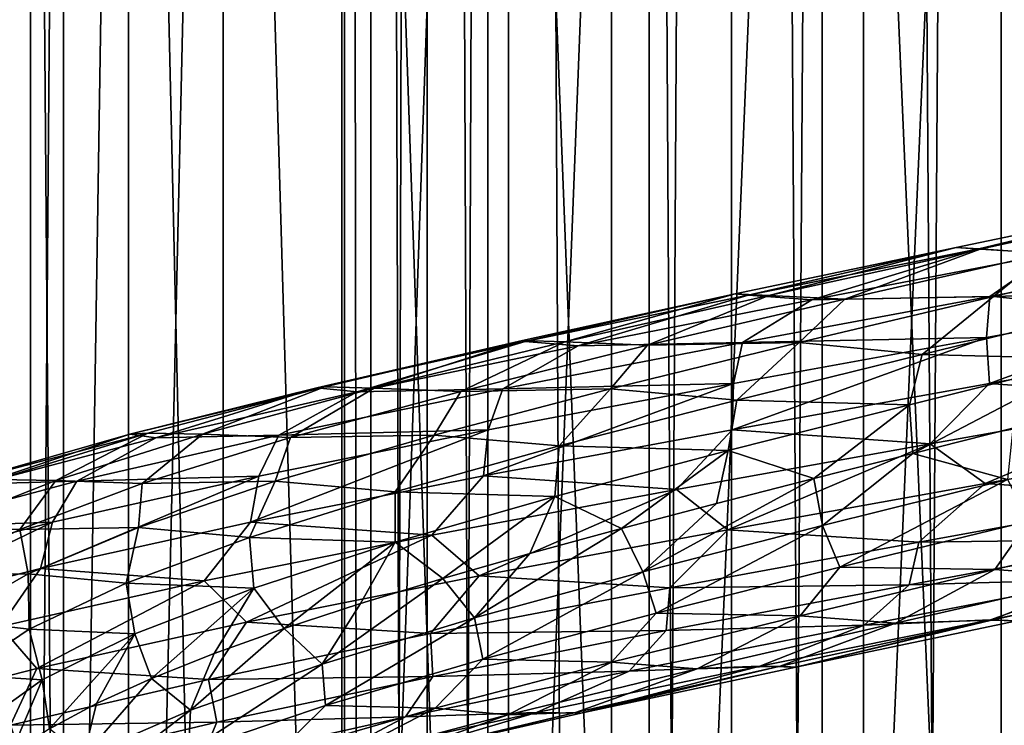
# Model space of a CAD drawing. Header units: metres. Extents: x -109 to 109, y -917 to 389.
# Tile 157 of 256: x -13 to 0, y -568 to -559. Entities that reach past the tile are written whole.
import ezdxf

# ---------------------------------------------------------------- set-up
doc = ezdxf.new("R2010")
doc.units = ezdxf.units.M
doc.layers.add('solid_24503124_XXX_01_SW0001', color=7, linetype='CONTINUOUS')
doc.layers.add('solid_24503124_XXX_01_SW0001_01', color=7, linetype='CONTINUOUS')

msp = doc.modelspace()

# ---------------------------------------------------------------- linework, layer by layer
at = {"layer": 'solid_24503124_XXX_01_SW0001'}
for points in [[(-8.453436, -701, -399.111511), (-8.453425, -437, -399.111481), (-8.453425, -437, -400.888519)], [(-8.453436, -701, -400.888489), (-8.453436, -701, -399.111511), (-8.453425, -437, -400.888519)], [(-8.083981, -701, -402.626648), (-8.453436, -701, -400.888489), (-8.453425, -437, -400.888519)], [(-8.453436, -701, -399.111511), (-8.083981, -701, -397.373352), (-8.453425, -437, -399.111481)], [(-8.083981, -701, -402.626648), (-8.453425, -437, -400.888519), (-8.083978, -437, -402.626648)], [(-8.083981, -701, -397.373352), (-8.083978, -437, -397.373352), (-8.453425, -437, -399.111481)], [(-8.083981, -701, -402.626648), (-8.083978, -437, -402.626648), (-7.361266, -437, -404.249908)], [(-7.361216, -701, -404.25), (-8.083981, -701, -402.626648), (-7.361266, -437, -404.249908)], [(-8.083981, -701, -397.373352), (-7.361216, -701, -395.75), (-8.083978, -437, -397.373352)], [(-7.361216, -701, -395.75), (-7.361266, -437, -395.750092), (-8.083978, -437, -397.373352)], [(-7.361216, -701, -404.25), (-7.361266, -437, -404.249908), (-6.316738, -437, -405.687592)], [(-6.316731, -701, -394.312378), (-6.316738, -437, -394.312408), (-7.361266, -437, -395.750092)], [(-7.361216, -701, -395.75), (-6.316731, -701, -394.312378), (-7.361266, -437, -395.750092)], [(-6.316731, -701, -405.687622), (-7.361216, -701, -404.25), (-6.316738, -437, -405.687592)], [(-4.996175, -701, -406.876648), (-6.316738, -437, -405.687592), (-4.996158, -437, -406.876648)], [(-4.996175, -701, -406.876648), (-6.316731, -701, -405.687622), (-6.316738, -437, -405.687592)], [(-4.996175, -701, -393.123352), (-4.996158, -437, -393.123352), (-6.316738, -437, -394.312408)], [(-6.316731, -701, -394.312378), (-4.996175, -701, -393.123352), (-6.316738, -437, -394.312408)], [(-4.996175, -701, -406.876648), (-4.996158, -437, -406.876648), (-3.457402, -437, -407.765076)], [(-3.457262, -701, -407.765137), (-4.996175, -701, -406.876648), (-3.457402, -437, -407.765076)], [(-4.996175, -701, -393.123352), (-3.457262, -701, -392.234863), (-4.996158, -437, -393.123352)], [(-3.457262, -701, -392.234863), (-3.457402, -437, -392.234924), (-4.996158, -437, -393.123352)], [(-3.457262, -701, -407.765137), (-3.457402, -437, -407.765076), (-1.767193, -437, -408.31427)], [(-1.767249, -701, -391.68576), (-1.767193, -437, -391.68573), (-3.457402, -437, -392.234924)], [(-3.457262, -701, -392.234863), (-1.767249, -701, -391.68576), (-3.457402, -437, -392.234924)], [(-1.767249, -701, -408.31424), (-3.457262, -701, -407.765137), (-1.767193, -437, -408.31427)], [(-1.767249, -701, -408.31424), (0, -437, -408.5), (0, -701, -408.5)], [(-1.767249, -701, -408.31424), (-1.767193, -437, -408.31427), (0, -437, -408.5)], [(-1.767249, -701, -391.68576), (0, -701, -391.5), (-1.767193, -437, -391.68573)], [(-1.767193, -437, -391.68573), (0, -701, -391.5), (0, -437, -391.5)], [(1.767249, -701, -391.68576), (1.767193, -437, -391.68573), (0, -437, -391.5)], [(0, -701, -391.5), (1.767249, -701, -391.68576), (0, -437, -391.5)], [(-12.446677, -536, -1.153355), (-12.446666, -589, -1.153364), (-12.446666, -589, 1.153364)], [(-12.446677, -536, -1.153355), (-12.02282, -536, -3.420787), (-12.446666, -589, -1.153364)], [(-12.446677, -536, 1.153355), (-12.446666, -589, 1.153364), (-12.022805, -589, 3.420848)], [(-12.446677, -536, 1.153355), (-12.446677, -536, -1.153355), (-12.446666, -589, 1.153364)], [(-12.02282, -536, 3.420787), (-12.446677, -536, 1.153355), (-12.022805, -589, 3.420848)], [(-12.02282, -536, -3.420787), (-12.022805, -589, -3.420848), (-12.446666, -589, -1.153364)], [(-12.02282, -536, -3.420787), (-11.189541, -536, -5.57173), (-12.022805, -589, -3.420848)], [(-11.189541, -536, 5.57173), (-12.02282, -536, 3.420787), (-12.022805, -589, 3.420848)], [(-11.189541, -536, -5.57173), (-11.1895, -589, -5.571813), (-12.022805, -589, -3.420848)], [(-11.189541, -536, 5.57173), (-12.022805, -589, 3.420848), (-11.1895, -589, 5.571813)], [(-11.189541, -536, -5.57173), (-9.975215, -536, -7.532933), (-11.1895, -589, -5.571813)], [(-11.189541, -536, 5.57173), (-11.1895, -589, 5.571813), (-9.97529, -589, 7.532837)], [(-9.975215, -536, 7.532933), (-11.189541, -536, 5.57173), (-9.97529, -589, 7.532837)], [(-9.975215, -536, -7.532933), (-9.97529, -589, -7.532837), (-11.1895, -589, -5.571813)], [(-9.975215, -536, -7.532933), (-8.421219, -589, -9.237588), (-9.97529, -589, -7.532837)], [(-9.975215, -536, 7.532933), (-9.97529, -589, 7.532837), (-8.421219, -589, 9.237588)], [(-9.975215, -536, -7.532933), (-8.421196, -536, -9.237612), (-8.421219, -589, -9.237588)], [(-8.421196, -536, 9.237612), (-9.975215, -536, 7.532933), (-8.421219, -589, 9.237588)], [(-6.580402, -536, -10.627714), (-6.580397, -589, -10.627702), (-8.421219, -589, -9.237588)], [(-8.421196, -536, -9.237612), (-6.580402, -536, -10.627714), (-8.421219, -589, -9.237588)], [(-8.421196, -536, 9.237612), (-8.421219, -589, 9.237588), (-6.580397, -589, 10.627702)], [(-6.580402, -536, 10.627714), (-8.421196, -536, 9.237612), (-6.580397, -589, 10.627702)], [(-6.580402, -536, -10.627714), (-4.515521, -536, -11.655903), (-6.580397, -589, -10.627702)], [(-6.580402, -536, 10.627714), (-6.580397, -589, 10.627702), (-4.515498, -589, 11.655905)], [(-4.515521, -536, 11.655903), (-6.580402, -536, 10.627714), (-4.515498, -589, 11.655905)], [(-4.515521, -536, -11.655903), (-4.515498, -589, -11.655905), (-6.580397, -589, -10.627702)], [(-4.515521, -536, -11.655903), (-2.296869, -536, -12.287164), (-4.515498, -589, -11.655905)], [(-2.296869, -536, 12.287164), (-4.515521, -536, 11.655903), (-4.515498, -589, 11.655905)], [(-2.296869, -536, -12.287164), (-2.296768, -589, -12.287185), (-4.515498, -589, -11.655905)], [(-2.296869, -536, 12.287164), (-4.515498, -589, 11.655905), (-2.296768, -589, 12.287185)], [(-2.296869, -536, -12.287164), (0, -536, -12.5), (-2.296768, -589, -12.287185)], [(0, -536, -12.5), (0, -589, -12.5), (-2.296768, -589, -12.287185)], [(2.296869, -536, -12.287164), (2.296768, -589, -12.287185), (0, -589, -12.5)], [(0, -536, -12.5), (2.296869, -536, -12.287164), (0, -589, -12.5)], [(2.271118, -560.959534, 16.086388), (-0.578664, -561.553406, 16.235247), (-0.287202, -561.570251, 16.957087)], [(-0.578664, -561.553406, 16.235247), (-3.410258, -562.147278, 15.884274), (-3.244813, -562.163147, 16.647152)], [(-2.979521, -562.166504, 15.244036), (-3.410258, -562.147278, 15.884274), (-0.578664, -561.553406, 16.235247)], [(-0.578664, -561.553406, 16.235247), (-3.244813, -562.163147, 16.647152), (-0.287202, -561.570251, 16.957087)], [(-0.287202, -561.570251, 16.957087), (-3.244813, -562.163147, 16.647152), (-2.427876, -562.221375, 17.455011)], [(-0.270945, -561.573608, 15.529285), (-2.979521, -562.166504, 15.244036), (-0.578664, -561.553406, 16.235247)], [(-2.00651, -562.214905, 14.73459), (-2.979521, -562.166504, 15.244036), (-0.270945, -561.573608, 15.529285)], [(0.643751, -561.631287, 17.61025), (-2.427876, -562.221375, 17.455011), (-0.146815, -562.178406, 18.1852)], [(0.585093, -561.625, 14.858205), (-2.00651, -562.214905, 14.73459), (-0.270945, -561.573608, 15.529285)], [(-3.410258, -562.147278, 15.884274), (-6.136596, -562.74115, 15.041741), (-6.102445, -562.756042, 15.823441)], [(-5.596287, -562.75946, 14.488276), (-6.136596, -562.74115, 15.041741), (-3.410258, -562.147278, 15.884274)], [(-3.410258, -562.147278, 15.884274), (-6.102445, -562.756042, 15.823441), (-3.244813, -562.163147, 16.647152)], [(-3.244813, -562.163147, 16.647152), (-6.102445, -562.756042, 15.823441), (-5.425059, -562.811401, 16.766308)], [(-2.979521, -562.166504, 15.244036), (-5.596287, -562.75946, 14.488276), (-3.410258, -562.147278, 15.884274)], [(-3.244813, -562.163147, 16.647152), (-5.425059, -562.811401, 16.766308), (-2.427876, -562.221375, 17.455011)], [(3.066697, -562.110291, 18.366943), (-0.186905, -562.70282, 18.619467), (-0.151439, -563.294556, 18.899431)], [(-4.536605, -562.80481, 14.160921), (-5.596287, -562.75946, 14.488276), (-2.979521, -562.166504, 15.244036)], [(-2.427876, -562.221375, 17.455011), (-5.425059, -562.811401, 16.766308), (-3.318675, -562.770813, 17.881506)], [(-2.00651, -562.214905, 14.73459), (-4.536605, -562.80481, 14.160921), (-2.979521, -562.166504, 15.244036)], [(-2.592121, -562.770935, 14.071315), (-4.536605, -562.80481, 14.160921), (-2.00651, -562.214905, 14.73459)], [(-0.146815, -562.178406, 18.1852), (-3.318675, -562.770813, 17.881506), (-0.186905, -562.70282, 18.619467)], [(-2.427876, -562.221375, 17.455011), (-3.318675, -562.770813, 17.881506), (-0.146815, -562.178406, 18.1852)], [(-0.096709, -562.178589, 14.306902), (-2.592121, -562.770935, 14.071315), (-2.00651, -562.214905, 14.73459)], [(-1.015141, -562.921814, 13.837217), (-2.592121, -562.770935, 14.071315), (-0.096709, -562.178589, 14.306902)], [(1.39235, -562.335144, 13.804176), (-1.015141, -562.921814, 13.837217), (-0.096709, -562.178589, 14.306902)], [(1.39235, -562.335144, 13.804176), (1.187792, -562.978394, 13.544199), (-1.015141, -562.921814, 13.837217)], [(-6.136596, -562.74115, 15.041741), (-8.773195, -563.348938, 14.515107), (-6.102445, -562.756042, 15.823441)], [(-6.136596, -562.74115, 15.041741), (-8.674223, -563.335022, 13.736923), (-8.773195, -563.348938, 14.515107)], [(-6.102445, -562.756042, 15.823441), (-8.773195, -563.348938, 14.515107), (-8.257785, -563.401489, 15.568209)], [(-8.041653, -563.352356, 13.288747), (-8.674223, -563.335022, 13.736923), (-6.136596, -562.74115, 15.041741)], [(-6.102445, -562.756042, 15.823441), (-8.257785, -563.401489, 15.568209), (-5.425059, -562.811401, 16.766308)], [(-5.596287, -562.75946, 14.488276), (-8.041653, -563.352356, 13.288747), (-6.136596, -562.74115, 15.041741)], [(-6.92924, -563.394775, 13.15717), (-8.041653, -563.352356, 13.288747), (-5.596287, -562.75946, 14.488276)], [(-4.536605, -562.80481, 14.160921), (-6.92924, -563.394775, 13.15717), (-5.596287, -562.75946, 14.488276)], [(-3.318675, -562.770813, 17.881506), (-6.388361, -563.363281, 17.026707), (-3.434501, -563.295349, 18.302013)], [(-5.425059, -562.811401, 16.766308), (-6.388361, -563.363281, 17.026707), (-3.318675, -562.770813, 17.881506)], [(-2.592121, -562.770935, 14.071315), (-5.007737, -563.363342, 13.402147), (-4.536605, -562.80481, 14.160921)], [(-3.391689, -563.508545, 13.453573), (-5.007737, -563.363342, 13.402147), (-2.592121, -562.770935, 14.071315)], [(-0.186905, -562.70282, 18.619467), (-3.447875, -563.886963, 18.584011), (-0.151439, -563.294556, 18.899431)], [(-0.186905, -562.70282, 18.619467), (-3.434501, -563.295349, 18.302013), (-3.447875, -563.886963, 18.584011)], [(-3.318675, -562.770813, 17.881506), (-3.434501, -563.295349, 18.302013), (-0.186905, -562.70282, 18.619467)], [(-1.015141, -562.921814, 13.837217), (-3.391689, -563.508545, 13.453573), (-2.592121, -562.770935, 14.071315)], [(-5.425059, -562.811401, 16.766308), (-8.257785, -563.401489, 15.568209), (-6.388361, -563.363281, 17.026707)], [(-5.007737, -563.363342, 13.402147), (-6.92924, -563.394775, 13.15717), (-4.536605, -562.80481, 14.160921)], [(-1.015141, -562.921814, 13.837217), (-1.174437, -563.565796, 13.545708), (-3.391689, -563.508545, 13.453573)], [(-1.015141, -562.921814, 13.837217), (1.187792, -562.978394, 13.544199), (-1.174437, -563.565796, 13.545708)], [(-1.174437, -563.565796, 13.545708), (1.187792, -562.978394, 13.544199), (-1.132644, -564.189514, 13.452007)], [(1.187792, -562.978394, 13.544199), (0.14924, -563.86853, 13.49832), (-1.132644, -564.189514, 13.452007)], [(-3.434501, -563.295349, 18.302013), (-6.63816, -564.47937, 17.695843), (-3.447875, -563.886963, 18.584011)], [(-3.434501, -563.295349, 18.302013), (-6.576338, -563.887878, 17.420321), (-6.63816, -564.47937, 17.695843)], [(-6.388361, -563.363281, 17.026707), (-6.576338, -563.887878, 17.420321), (-3.434501, -563.295349, 18.302013)], [(-0.151439, -563.294556, 18.899431), (-3.447875, -563.886963, 18.584011), (-0.911502, -564.067932, 18.977242)], [(-8.674223, -563.335022, 13.736923), (-11.173115, -563.941833, 12.758823), (-8.773195, -563.348938, 14.515107)], [(-8.674223, -563.335022, 13.736923), (-10.943254, -563.928894, 12.006623), (-11.173115, -563.941833, 12.758823)], [(-8.773195, -563.348938, 14.515107), (-11.173115, -563.941833, 12.758823), (-10.83833, -563.991577, 13.895453)], [(-10.23875, -563.945251, 11.679071), (-10.943254, -563.928894, 12.006623), (-8.674223, -563.335022, 13.736923)], [(-8.773195, -563.348938, 14.515107), (-10.83833, -563.991577, 13.895453), (-8.257785, -563.401489, 15.568209)], [(-8.257785, -563.401489, 15.568209), (-10.83833, -563.991577, 13.895453), (-9.262774, -563.955688, 15.651227)], [(-8.041653, -563.352356, 13.288747), (-10.23875, -563.945251, 11.679071), (-8.674223, -563.335022, 13.736923)], [(-9.110402, -563.98468, 11.752544), (-10.23875, -563.945251, 11.679071), (-8.041653, -563.352356, 13.288747)], [(-6.388361, -563.363281, 17.026707), (-9.262774, -563.955688, 15.651227), (-6.576338, -563.887878, 17.420321)], [(-8.257785, -563.401489, 15.568209), (-9.262774, -563.955688, 15.651227), (-6.388361, -563.363281, 17.026707)], [(-6.92924, -563.394775, 13.15717), (-9.110402, -563.98468, 11.752544), (-8.041653, -563.352356, 13.288747)], [(-7.270323, -563.955688, 12.323227), (-9.110402, -563.98468, 11.752544), (-6.92924, -563.394775, 13.15717)], [(-5.007737, -563.363342, 13.402147), (-7.270323, -563.955688, 12.323227), (-6.92924, -563.394775, 13.15717)], [(-5.666326, -564.095215, 12.664279), (-7.270323, -563.955688, 12.323227), (-5.007737, -563.363342, 13.402147)], [(-3.391689, -563.508545, 13.453573), (-5.666326, -564.095215, 12.664279), (-5.007737, -563.363342, 13.402147)], [(-3.391689, -563.508545, 13.453573), (-3.500829, -564.153198, 13.138024), (-5.666326, -564.095215, 12.664279)], [(-3.391689, -563.508545, 13.453573), (-1.174437, -563.565796, 13.545708), (-3.500829, -564.153198, 13.138024)], [(-0.207707, -564.575073, 18.900833), (2.383628, -563.48114, 18.849194), (-0.911502, -564.067932, 18.977242)], [(-3.500829, -564.153198, 13.138024), (-1.174437, -563.565796, 13.545708), (-2.402347, -564.51001, 13.28452)], [(-1.174437, -563.565796, 13.545708), (-1.132644, -564.189514, 13.452007), (-2.402347, -564.51001, 13.28452)], [(-10.943254, -563.928894, 12.006623), (-13.230669, -564.534729, 10.611322), (-11.173115, -563.941833, 12.758823)], [(-10.943254, -563.928894, 12.006623), (-12.875915, -564.522766, 9.907222), (-13.230669, -564.534729, 10.611322)], [(-12.122086, -564.538208, 9.711261), (-12.875915, -564.522766, 9.907222), (-10.943254, -563.928894, 12.006623)], [(-10.23875, -563.945251, 11.679071), (-12.122086, -564.538208, 9.711261), (-10.943254, -563.928894, 12.006623)], [(-6.576338, -563.887878, 17.420321), (-9.625538, -565.071838, 16.266535), (-6.63816, -564.47937, 17.695843)], [(-6.576338, -563.887878, 17.420321), (-9.517074, -564.480408, 16.005732), (-9.625538, -565.071838, 16.266535)], [(-9.262774, -563.955688, 15.651227), (-9.517074, -564.480408, 16.005732), (-6.576338, -563.887878, 17.420321)], [(-3.447875, -563.886963, 18.584011), (-6.63816, -564.47937, 17.695843), (-4.164414, -564.6521, 18.537735)], [(-3.447875, -563.886963, 18.584011), (-4.164414, -564.6521, 18.537735), (-0.911502, -564.067932, 18.977242)], [(-11.173115, -563.941833, 12.758823), (-13.230669, -564.534729, 10.611322), (-13.089183, -564.581665, 11.799299)], [(-11.173115, -563.941833, 12.758823), (-13.089183, -564.581665, 11.799299), (-10.83833, -563.991577, 13.895453)], [(-10.83833, -563.991577, 13.895453), (-13.089183, -564.581665, 11.799299), (-11.851698, -564.548096, 13.793636)], [(-11.014525, -564.574585, 9.98993), (-12.122086, -564.538208, 9.711261), (-10.23875, -563.945251, 11.679071)], [(-9.262774, -563.955688, 15.651227), (-11.851698, -564.548096, 13.793636), (-9.517074, -564.480408, 16.005732)], [(-10.83833, -563.991577, 13.895453), (-11.851698, -564.548096, 13.793636), (-9.262774, -563.955688, 15.651227)], [(-9.110402, -563.98468, 11.752544), (-11.014525, -564.574585, 9.98993), (-10.23875, -563.945251, 11.679071)], [(-9.308885, -564.548035, 10.864818), (-11.014525, -564.574585, 9.98993), (-9.110402, -563.98468, 11.752544)], [(-7.270323, -563.955688, 12.323227), (-9.308885, -564.548035, 10.864818), (-9.110402, -563.98468, 11.752544)], [(-7.770568, -564.681946, 11.494715), (-9.308885, -564.548035, 10.864818), (-7.270323, -563.955688, 12.323227)], [(-5.666326, -564.095215, 12.664279), (-7.770568, -564.681946, 11.494715), (-7.270323, -563.955688, 12.323227)], [(2.169846, -564.742859, 18.497528), (3.095615, -563.982483, 18.647573), (-0.207707, -564.575073, 18.900833)], [(-5.666326, -564.095215, 12.664279), (-5.721868, -564.74054, 12.333596), (-7.770568, -564.681946, 11.494715)], [(-5.666326, -564.095215, 12.664279), (-3.500829, -564.153198, 13.138024), (-5.721868, -564.74054, 12.333596)], [(-5.721868, -564.74054, 12.333596), (-3.500829, -564.153198, 13.138024), (-4.869581, -565.1521, 12.590217)], [(-3.500829, -564.153198, 13.138024), (-3.650462, -564.830566, 12.996522), (-4.869581, -565.1521, 12.590217)], [(-3.504374, -565.167603, 18.575386), (-0.911502, -564.067932, 18.977242), (-4.164414, -564.6521, 18.537735)], [(-3.500829, -564.153198, 13.138024), (-2.402347, -564.51001, 13.28452), (-3.650462, -564.830566, 12.996522)], [(-3.504374, -565.167603, 18.575386), (-0.207707, -564.575073, 18.900833), (-0.911502, -564.067932, 18.977242)], [(-2.292165, -565.11615, 13.404257), (-2.402347, -564.51001, 13.28452), (-1.132644, -564.189514, 13.452007)], [(0.079587, -564.524414, 13.597742), (-2.292165, -565.11615, 13.404257), (-1.132644, -564.189514, 13.452007)], [(-11.851698, -564.548096, 13.793636), (-14.077955, -565.140503, 11.51357), (-12.164378, -565.072937, 14.097905)], [(-13.089183, -564.581665, 11.799299), (-14.077955, -565.140503, 11.51357), (-11.851698, -564.548096, 13.793636)], [(-12.122086, -564.538208, 9.711261), (-13.631337, -565.131104, 7.444389), (-12.875915, -564.522766, 9.907222)], [(-12.583336, -565.164551, 7.923866), (-13.631337, -565.131104, 7.444389), (-12.122086, -564.538208, 9.711261)], [(-11.014525, -564.574585, 9.98993), (-12.583336, -565.164551, 7.923866), (-12.122086, -564.538208, 9.711261)], [(-9.517074, -564.480408, 16.005732), (-12.316252, -565.664246, 14.33617), (-9.625538, -565.071838, 16.266535)], [(-9.517074, -564.480408, 16.005732), (-12.164378, -565.072937, 14.097905), (-12.316252, -565.664246, 14.33617)], [(-11.851698, -564.548096, 13.793636), (-12.164378, -565.072937, 14.097905), (-9.517074, -564.480408, 16.005732)], [(-9.308885, -564.548035, 10.864818), (-11.062646, -565.140381, 9.07369), (-11.014525, -564.574585, 9.98993)], [(-9.640224, -565.268616, 9.977747), (-11.062646, -565.140381, 9.07369), (-9.308885, -564.548035, 10.864818)], [(-7.770568, -564.681946, 11.494715), (-9.640224, -565.268616, 9.977747), (-9.308885, -564.548035, 10.864818)], [(-6.63816, -564.47937, 17.695843), (-9.625538, -565.071838, 16.266535), (-7.300457, -565.237671, 17.540197)], [(-6.63816, -564.47937, 17.695843), (-7.300457, -565.237671, 17.540197), (-4.164414, -564.6521, 18.537735)], [(-4.593432, -565.707825, 12.798635), (-3.650462, -564.830566, 12.996522), (-2.402347, -564.51001, 13.28452)], [(-2.292165, -565.11615, 13.404257), (-4.593432, -565.707825, 12.798635), (-2.402347, -564.51001, 13.28452)], [(-11.062646, -565.140381, 9.07369), (-12.583336, -565.164551, 7.923866), (-11.014525, -564.574585, 9.98993)], [(-7.770568, -564.681946, 11.494715), (-7.770287, -565.327942, 11.15771), (-9.640224, -565.268616, 9.977747)], [(-7.770568, -564.681946, 11.494715), (-5.721868, -564.74054, 12.333596), (-7.770287, -565.327942, 11.15771)], [(-6.693121, -565.760193, 17.677185), (-4.164414, -564.6521, 18.537735), (-7.300457, -565.237671, 17.540197)], [(-6.693121, -565.760193, 17.677185), (-3.504374, -565.167603, 18.575386), (-4.164414, -564.6521, 18.537735)], [(-1.056027, -565.328735, 18.594362), (-0.207707, -564.575073, 18.900833), (-3.504374, -565.167603, 18.575386)], [(-1.056027, -565.328735, 18.594362), (2.169846, -564.742859, 18.497528), (-0.207707, -564.575073, 18.900833)], [(-7.770287, -565.327942, 11.15771), (-5.721868, -564.74054, 12.333596), (-7.160967, -565.793945, 11.444236)], [(-5.721868, -564.74054, 12.333596), (-6.044304, -565.473511, 12.070761), (-7.160967, -565.793945, 11.444236)], [(-5.721868, -564.74054, 12.333596), (-4.869581, -565.1521, 12.590217), (-6.044304, -565.473511, 12.070761)], [(1.974757, -565.288635, 18.083597), (2.169846, -564.742859, 18.497528), (-1.056027, -565.328735, 18.594362)], [(-4.593432, -565.707825, 12.798635), (-4.869581, -565.1521, 12.590217), (-3.650462, -564.830566, 12.996522)], [(-2.067469, -565.647705, 13.723598), (0.352328, -565.057068, 13.873119), (-0.081741, -565.679871, 14.312015)], [(0.352328, -565.057068, 13.873119), (2.417264, -565.087524, 14.107306), (-0.081741, -565.679871, 14.312015)], [(-12.164378, -565.072937, 14.097905), (-14.630085, -566.256653, 11.966716), (-12.316252, -565.664246, 14.33617)], [(-12.164378, -565.072937, 14.097905), (-14.439337, -565.665466, 11.758179), (-14.630085, -566.256653, 11.966716)], [(-14.077955, -565.140503, 11.51357), (-14.439337, -565.665466, 11.758179), (-12.164378, -565.072937, 14.097905)], [(-12.583336, -565.164551, 7.923866), (-13.768233, -565.754456, 5.615731), (-13.631337, -565.131104, 7.444389)], [(-12.475847, -565.732727, 7.00386), (-13.768233, -565.754456, 5.615731), (-12.583336, -565.164551, 7.923866)], [(-11.062646, -565.140381, 9.07369), (-12.475847, -565.732727, 7.00386), (-12.583336, -565.164551, 7.923866)], [(-11.220574, -565.855286, 8.161561), (-12.475847, -565.732727, 7.00386), (-11.062646, -565.140381, 9.07369)], [(-9.625538, -565.071838, 16.266535), (-12.316252, -565.664246, 14.33617), (-10.218682, -565.823425, 16.018064)], [(-9.640224, -565.268616, 9.977747), (-11.220574, -565.855286, 8.161561), (-11.062646, -565.140381, 9.07369)], [(-9.625538, -565.071838, 16.266535), (-10.218682, -565.823425, 16.018064), (-7.300457, -565.237671, 17.540197)], [(-6.754684, -566.2995, 11.802495), (-6.044304, -565.473511, 12.070761), (-4.869581, -565.1521, 12.590217)], [(-4.593432, -565.707825, 12.798635), (-6.754684, -566.2995, 11.802495), (-4.869581, -565.1521, 12.590217)], [(-4.249739, -565.914551, 18.133453), (-3.504374, -565.167603, 18.575386), (-6.693121, -565.760193, 17.677185)], [(-4.423805, -566.238403, 13.153685), (-4.593432, -565.707825, 12.798635), (-2.292165, -565.11615, 13.404257)], [(-4.423805, -566.238403, 13.153685), (-2.292165, -565.11615, 13.404257), (-2.067469, -565.647705, 13.723598)], [(-4.249739, -565.914551, 18.133453), (-1.056027, -565.328735, 18.594362), (-3.504374, -565.167603, 18.575386)], [(-9.640224, -565.268616, 9.977747), (-9.583748, -565.915344, 9.64397), (-11.220574, -565.855286, 8.161561)], [(-9.677155, -566.352783, 16.23814), (-7.300457, -565.237671, 17.540197), (-10.218682, -565.823425, 16.018064)], [(-9.677155, -566.352783, 16.23814), (-6.693121, -565.760193, 17.677185), (-7.300457, -565.237671, 17.540197)], [(-9.640224, -565.268616, 9.977747), (-7.770287, -565.327942, 11.15771), (-9.583748, -565.915344, 9.64397)], [(-1.179005, -565.874939, 18.152958), (1.974757, -565.288635, 18.083597), (-1.056027, -565.328735, 18.594362)], [(1.309563, -565.802734, 17.579607), (1.974757, -565.288635, 18.083597), (-1.179005, -565.874939, 18.152958)], [(-9.583748, -565.915344, 9.64397), (-7.770287, -565.327942, 11.15771), (-9.192122, -566.435242, 9.885994)], [(-7.770287, -565.327942, 11.15771), (-8.212845, -566.11438, 10.713897), (-9.192122, -566.435242, 9.885994)], [(-7.770287, -565.327942, 11.15771), (-7.160967, -565.793945, 11.444236), (-8.212845, -566.11438, 10.713897)], [(-1.179005, -565.874939, 18.152958), (-1.056027, -565.328735, 18.594362), (-4.249739, -565.914551, 18.133453)], [(-6.754684, -566.2995, 11.802495), (-7.160967, -565.793945, 11.444236), (-6.044304, -565.473511, 12.070761)], [(-12.316252, -565.664246, 14.33617), (-14.630085, -566.256653, 11.966716), (-12.828946, -566.409119, 14.013387)], [(-12.316252, -565.664246, 14.33617), (-12.828946, -566.409119, 14.013387), (-10.218682, -565.823425, 16.018064)], [(-4.423805, -566.238403, 13.153685), (-2.067469, -565.647705, 13.723598), (-2.578048, -566.272156, 14.07901)], [(-2.067469, -565.647705, 13.723598), (-0.081741, -565.679871, 14.312015), (-2.578048, -566.272156, 14.07901)], [(-2.578048, -566.272156, 14.07901), (-0.081741, -565.679871, 14.312015), (-1.355914, -566.365234, 14.814557)], [(-0.081741, -565.679871, 14.312015), (1.229748, -565.777588, 14.825126), (-1.355914, -566.365234, 14.814557)], [(-12.475847, -565.732727, 7.00386), (-13.506597, -566.325073, 4.718846), (-13.768233, -565.754456, 5.615731)], [(-12.461481, -566.442017, 6.098698), (-13.506597, -566.325073, 4.718846), (-12.475847, -565.732727, 7.00386)], [(-12.362773, -566.945374, 14.298591), (-10.218682, -565.823425, 16.018064), (-12.828946, -566.409119, 14.013387)], [(-11.220574, -565.855286, 8.161561), (-12.461481, -566.442017, 6.098698), (-12.475847, -565.732727, 7.00386)], [(-12.362773, -566.945374, 14.298591), (-9.677155, -566.352783, 16.23814), (-10.218682, -565.823425, 16.018064)], [(-7.315984, -566.500366, 17.126873), (-6.693121, -565.760193, 17.677185), (-9.677155, -566.352783, 16.23814)], [(-8.708307, -566.891174, 10.443911), (-8.212845, -566.11438, 10.713897), (-7.160967, -565.793945, 11.444236)], [(-6.754684, -566.2995, 11.802495), (-8.708307, -566.891174, 10.443911), (-7.160967, -565.793945, 11.444236)], [(-7.315984, -566.500366, 17.126873), (-4.249739, -565.914551, 18.133453), (-6.693121, -565.760193, 17.677185)], [(-6.645782, -566.829041, 12.183548), (-6.754684, -566.2995, 11.802495), (-4.593432, -565.707825, 12.798635)], [(-6.645782, -566.829041, 12.183548), (-4.593432, -565.707825, 12.798635), (-4.423805, -566.238403, 13.153685)], [(-1.756564, -566.390808, 17.541224), (1.309563, -565.802734, 17.579607), (-1.179005, -565.874939, 18.152958)], [(-0.137185, -566.324341, 16.965883), (1.309563, -565.802734, 17.579607), (-1.756564, -566.390808, 17.541224)], [(-1.355914, -566.365234, 14.814557), (1.229748, -565.777588, 14.825126), (-0.12513, -566.325806, 15.538067)], [(0.199444, -566.337158, 16.251352), (2.826447, -565.731873, 16.730114), (-0.137185, -566.324341, 16.965883)], [(1.229748, -565.777588, 14.825126), (2.589073, -565.733398, 15.322051), (-0.12513, -566.325806, 15.538067)], [(-11.220574, -565.855286, 8.161561), (-11.108786, -566.502686, 7.840318), (-12.461481, -566.442017, 6.098698)], [(-11.220574, -565.855286, 8.161561), (-9.583748, -565.915344, 9.64397), (-11.108786, -566.502686, 7.840318)], [(-11.108786, -566.502686, 7.840318), (-9.583748, -565.915344, 9.64397), (-10.894017, -567.07666, 7.973097)], [(-9.583748, -565.915344, 9.64397), (-10.089035, -566.756165, 8.969268), (-10.894017, -567.07666, 7.973097)], [(-9.583748, -565.915344, 9.64397), (-9.192122, -566.435242, 9.885994), (-10.089035, -566.756165, 8.969268)], [(-4.296847, -566.461182, 17.676764), (-4.249739, -565.914551, 18.133453), (-7.315984, -566.500366, 17.126873)], [(-4.296847, -566.461182, 17.676764), (-1.179005, -565.874939, 18.152958), (-4.249739, -565.914551, 18.133453)], [(-1.756564, -566.390808, 17.541224), (-1.179005, -565.874939, 18.152958), (-4.296847, -566.461182, 17.676764)], [(-8.708307, -566.891174, 10.443911), (-9.192122, -566.435242, 9.885994), (-8.212845, -566.11438, 10.713897)], [(-12.461481, -566.442017, 6.098698), (-13.32883, -567.028687, 3.852674), (-13.506597, -566.325073, 4.718846)], [(-8.664308, -567.419678, 10.840956), (-8.708307, -566.891174, 10.443911), (-6.754684, -566.2995, 11.802495)], [(-8.664308, -567.419678, 10.840956), (-6.754684, -566.2995, 11.802495), (-6.645782, -566.829041, 12.183548)], [(-6.645782, -566.829041, 12.183548), (-4.423805, -566.238403, 13.153685), (-4.994999, -566.864441, 13.412262)], [(-4.423805, -566.238403, 13.153685), (-2.578048, -566.272156, 14.07901), (-4.994999, -566.864441, 13.412262)], [(-4.994999, -566.864441, 13.412262), (-2.578048, -566.272156, 14.07901), (-3.900183, -566.952881, 14.355962)], [(-2.578048, -566.272156, 14.07901), (-1.355914, -566.365234, 14.814557), (-3.900183, -566.952881, 14.355962)], [(-3.096372, -566.916748, 16.682514), (-0.137185, -566.324341, 16.965883), (-1.756564, -566.390808, 17.541224)], [(-2.635167, -566.928528, 16.038567), (-0.137185, -566.324341, 16.965883), (-3.096372, -566.916748, 16.682514)], [(-2.835277, -566.918213, 15.278635), (-0.12513, -566.325806, 15.538067), (-2.635167, -566.928528, 16.038567)], [(-1.355914, -566.365234, 14.814557), (-0.12513, -566.325806, 15.538067), (-2.835277, -566.918213, 15.278635)], [(-2.635167, -566.928528, 16.038567), (0.199444, -566.337158, 16.251352), (-0.137185, -566.324341, 16.965883)], [(-0.12513, -566.325806, 15.538067), (0.199444, -566.337158, 16.251352), (-2.635167, -566.928528, 16.038567)], [(-14.669917, -567.537964, 11.920946), (-12.362773, -566.945374, 14.298591), (-12.828946, -566.409119, 14.013387)], [(-12.461481, -566.442017, 6.098698), (-12.29702, -567.090088, 5.799061), (-13.32883, -567.028687, 3.852674)], [(-12.461481, -566.442017, 6.098698), (-11.108786, -566.502686, 7.840318), (-12.29702, -567.090088, 5.799061)], [(-10.163104, -567.086243, 15.607862), (-9.677155, -566.352783, 16.23814), (-12.362773, -566.945374, 14.298591)], [(-10.395983, -567.48291, 8.765985), (-10.089035, -566.756165, 8.969268), (-9.192122, -566.435242, 9.885994)], [(-8.708307, -566.891174, 10.443911), (-10.395983, -567.48291, 8.765985), (-9.192122, -566.435242, 9.885994)], [(-10.163104, -567.086243, 15.607862), (-7.315984, -566.500366, 17.126873), (-9.677155, -566.352783, 16.23814)], [(-4.769028, -566.978943, 16.971292), (-1.756564, -566.390808, 17.541224), (-4.296847, -566.461182, 17.676764)], [(-3.096372, -566.916748, 16.682514), (-1.756564, -566.390808, 17.541224), (-4.769028, -566.978943, 16.971292)], [(-3.900183, -566.952881, 14.355962), (-1.355914, -566.365234, 14.814557), (-2.835277, -566.918213, 15.278635)], [(-12.29702, -567.090088, 5.799061), (-11.108786, -566.502686, 7.840318), (-12.202839, -567.718384, 5.771592)], [(-11.108786, -566.502686, 7.840318), (-11.599734, -567.397034, 6.90532), (-12.202839, -567.718384, 5.771592)], [(-11.108786, -566.502686, 7.840318), (-10.894017, -567.07666, 7.973097), (-11.599734, -567.397034, 6.90532)], [(-7.2857, -567.047424, 16.668112), (-7.315984, -566.500366, 17.126873), (-10.163104, -567.086243, 15.607862)], [(-7.2857, -567.047424, 16.668112), (-4.296847, -566.461182, 17.676764), (-7.315984, -566.500366, 17.126873)], [(-4.769028, -566.978943, 16.971292), (-4.296847, -566.461182, 17.676764), (-7.2857, -567.047424, 16.668112)], [(-10.395983, -567.48291, 8.765985), (-10.894017, -567.07666, 7.973097), (-10.089035, -566.756165, 8.969268)], [(-8.664308, -567.419678, 10.840956), (-6.645782, -566.829041, 12.183548), (-7.259343, -567.456726, 12.335523)], [(-6.645782, -566.829041, 12.183548), (-4.994999, -566.864441, 13.412262), (-7.259343, -567.456726, 12.335523)], [(-12.704072, -567.672058, 13.618356), (-12.362773, -566.945374, 14.298591), (-14.669917, -567.537964, 11.920946)], [(-12.704072, -567.672058, 13.618356), (-10.163104, -567.086243, 15.607862), (-12.362773, -566.945374, 14.298591)], [(-10.418908, -568.010376, 9.167621), (-10.395983, -567.48291, 8.765985), (-8.708307, -566.891174, 10.443911)], [(-10.418908, -568.010376, 9.167621), (-8.708307, -566.891174, 10.443911), (-8.664308, -567.419678, 10.840956)], [(-7.259343, -567.456726, 12.335523), (-4.994999, -566.864441, 13.412262), (-6.327014, -567.540527, 13.463605)], [(-4.994999, -566.864441, 13.412262), (-3.900183, -566.952881, 14.355962), (-6.327014, -567.540527, 13.463605)], [(-6.327014, -567.540527, 13.463605), (-3.900183, -566.952881, 14.355962), (-5.458133, -567.510681, 14.548323)], [(-5.960228, -567.509155, 15.884993), (-3.096372, -566.916748, 16.682514), (-4.769028, -566.978943, 16.971292)], [(-5.388794, -567.519897, 15.333223), (-3.096372, -566.916748, 16.682514), (-5.960228, -567.509155, 15.884993)], [(-5.458133, -567.510681, 14.548323), (-2.835277, -566.918213, 15.278635), (-5.388794, -567.519897, 15.333223)], [(-3.900183, -566.952881, 14.355962), (-2.835277, -566.918213, 15.278635), (-5.458133, -567.510681, 14.548323)], [(-5.388794, -567.519897, 15.333223), (-2.635167, -566.928528, 16.038567), (-3.096372, -566.916748, 16.682514)], [(-2.835277, -566.918213, 15.278635), (-2.635167, -566.928528, 16.038567), (-5.388794, -567.519897, 15.333223)], [(-13.32883, -567.028687, 3.852674), (-12.29702, -567.090088, 5.799061), (-13.115928, -567.67749, 3.583363)], [(-10.055908, -567.633728, 15.159885), (-10.163104, -567.086243, 15.607862), (-12.704072, -567.672058, 13.618356)], [(-11.764565, -568.074585, 6.819646), (-11.599734, -567.397034, 6.90532), (-10.894017, -567.07666, 7.973097)], [(-10.395983, -567.48291, 8.765985), (-11.764565, -568.074585, 6.819646), (-10.894017, -567.07666, 7.973097)], [(-10.055908, -567.633728, 15.159885), (-7.2857, -567.047424, 16.668112), (-10.163104, -567.086243, 15.607862)], [(-7.637733, -567.567017, 15.88808), (-7.2857, -567.047424, 16.668112), (-10.055908, -567.633728, 15.159885)], [(-7.637733, -567.567017, 15.88808), (-4.769028, -566.978943, 16.971292), (-7.2857, -567.047424, 16.668112)], [(-5.960228, -567.509155, 15.884993), (-4.769028, -566.978943, 16.971292), (-7.637733, -567.567017, 15.88808)], [(-13.115928, -567.67749, 3.583363), (-12.29702, -567.090088, 5.799061), (-12.697022, -568.040283, 4.583748)], [(-12.29702, -567.090088, 5.799061), (-12.202839, -567.718384, 5.771592), (-12.697022, -568.040283, 4.583748)], [(-11.764565, -568.074585, 6.819646), (-12.202839, -567.718384, 5.771592), (-11.599734, -567.397034, 6.90532)], [(-10.418908, -568.010376, 9.167621), (-8.664308, -567.419678, 10.840956), (-9.300047, -568.049072, 10.878997)], [(-8.664308, -567.419678, 10.840956), (-7.259343, -567.456726, 12.335523), (-9.300047, -568.049072, 10.878997)], [(-9.300047, -568.049072, 10.878997), (-7.259343, -567.456726, 12.335523), (-8.562746, -568.128113, 12.165303)], [(-7.259343, -567.456726, 12.335523), (-6.327014, -567.540527, 13.463605), (-8.562746, -568.128113, 12.165303)], [(-11.855227, -568.601013, 7.214902), (-11.764565, -568.074585, 6.819646), (-10.395983, -567.48291, 8.765985)], [(-11.855227, -568.601013, 7.214902), (-10.395983, -567.48291, 8.765985), (-10.418908, -568.010376, 9.167621)], [(-10.275273, -568.15509, 14.32486), (-7.637733, -567.567017, 15.88808), (-10.055908, -567.633728, 15.159885)], [(-8.641898, -568.101563, 14.601702), (-7.637733, -567.567017, 15.88808), (-10.275273, -568.15509, 14.32486)], [(-8.641898, -568.101563, 14.601702), (-5.960228, -567.509155, 15.884993), (-7.637733, -567.567017, 15.88808)], [(-7.978363, -568.111206, 14.160478), (-5.960228, -567.509155, 15.884993), (-8.641898, -568.101563, 14.601702)], [(-8.562746, -568.128113, 12.165303), (-6.327014, -567.540527, 13.463605), (-7.91415, -568.103088, 13.373118)], [(-7.978363, -568.111206, 14.160478), (-5.388794, -567.519897, 15.333223), (-5.960228, -567.509155, 15.884993)], [(-5.458133, -567.510681, 14.548323), (-5.388794, -567.519897, 15.333223), (-7.978363, -568.111206, 14.160478)], [(-7.91415, -568.103088, 13.373118), (-5.458133, -567.510681, 14.548323), (-7.978363, -568.111206, 14.160478)], [(-6.327014, -567.540527, 13.463605), (-5.458133, -567.510681, 14.548323), (-7.91415, -568.103088, 13.373118)], [(-12.522863, -568.219971, 13.194069), (-12.704072, -567.672058, 13.618356), (-14.865024, -568.257935, 11.221583)], [(-12.522863, -568.219971, 13.194069), (-10.055908, -567.633728, 15.159885), (-12.704072, -567.672058, 13.618356)], [(-10.275273, -568.15509, 14.32486), (-10.055908, -567.633728, 15.159885), (-12.522863, -568.219971, 13.194069)]]:
    msp.add_3dface(points, dxfattribs=at)
at = {"layer": 'solid_24503124_XXX_01_SW0001_01'}
for points in [[(0, -701, -408.5), (0, -437, -408.5), (1.767193, -437, -408.31427)], [(1.767249, -701, -408.31424), (0, -701, -408.5), (1.767193, -437, -408.31427)], [(-2.296869, -536, 12.287164), (-2.296768, -589, 12.287185), (0, -589, 12.5)], [(-2.296869, -536, 12.287164), (0, -589, 12.5), (0, -536, 12.5)], [(0, -536, 12.5), (0, -589, 12.5), (2.296768, -589, 12.287185)], [(2.296869, -536, 12.287164), (0, -536, 12.5), (2.296768, -589, 12.287185)], [(-0.270945, -561.573608, 15.529285), (-0.578664, -561.553406, 16.235247), (2.271118, -560.959534, 16.086388)], [(2.271118, -560.959534, 16.086388), (-0.287202, -561.570251, 16.957087), (2.679513, -560.977356, 16.747154)], [(2.679513, -560.977356, 16.747154), (-0.287202, -561.570251, 16.957087), (0.643751, -561.631287, 17.61025)], [(2.446214, -560.980652, 15.33839), (-0.270945, -561.573608, 15.529285), (2.271118, -560.959534, 16.086388)], [(0.585093, -561.625, 14.858205), (-0.270945, -561.573608, 15.529285), (2.446214, -560.980652, 15.33839)], [(-0.287202, -561.570251, 16.957087), (-2.427876, -562.221375, 17.455011), (0.643751, -561.631287, 17.61025)], [(-0.096709, -562.178589, 14.306902), (-2.00651, -562.214905, 14.73459), (0.585093, -561.625, 14.858205)], [(3.029803, -561.585999, 17.932446), (-0.146815, -562.178406, 18.1852), (3.066697, -562.110291, 18.366943)], [(0.643751, -561.631287, 17.61025), (-0.146815, -562.178406, 18.1852), (3.029803, -561.585999, 17.932446)], [(2.401864, -561.586243, 14.104833), (-0.096709, -562.178589, 14.306902), (0.585093, -561.625, 14.858205)], [(1.39235, -562.335144, 13.804176), (-0.096709, -562.178589, 14.306902), (2.401864, -561.586243, 14.104833)], [(-0.146815, -562.178406, 18.1852), (-0.186905, -562.70282, 18.619467), (3.066697, -562.110291, 18.366943)], [(3.066697, -562.110291, 18.366943), (-0.151439, -563.294556, 18.899431), (3.149906, -562.702148, 18.636553)], [(3.149906, -562.702148, 18.636553), (-0.151439, -563.294556, 18.899431), (2.383628, -563.48114, 18.849194)], [(-0.151439, -563.294556, 18.899431), (-0.911502, -564.067932, 18.977242), (2.383628, -563.48114, 18.849194)], [(-0.207707, -564.575073, 18.900833), (3.095615, -563.982483, 18.647573), (2.383628, -563.48114, 18.849194)], [(0.079587, -564.524414, 13.597742), (-1.132644, -564.189514, 13.452007), (0.14924, -563.86853, 13.49832)], [(-2.067469, -565.647705, 13.723598), (-2.292165, -565.11615, 13.404257), (0.079587, -564.524414, 13.597742)], [(-2.067469, -565.647705, 13.723598), (0.079587, -564.524414, 13.597742), (0.352328, -565.057068, 13.873119)], [(-0.081741, -565.679871, 14.312015), (2.417264, -565.087524, 14.107306), (1.229748, -565.777588, 14.825126)], [(-0.137185, -566.324341, 16.965883), (2.826447, -565.731873, 16.730114), (1.309563, -565.802734, 17.579607)], [(-0.12513, -566.325806, 15.538067), (2.589073, -565.733398, 15.322051), (0.199444, -566.337158, 16.251352)]]:
    msp.add_3dface(points, dxfattribs=at)

doc.saveas('drawing.dxf')
